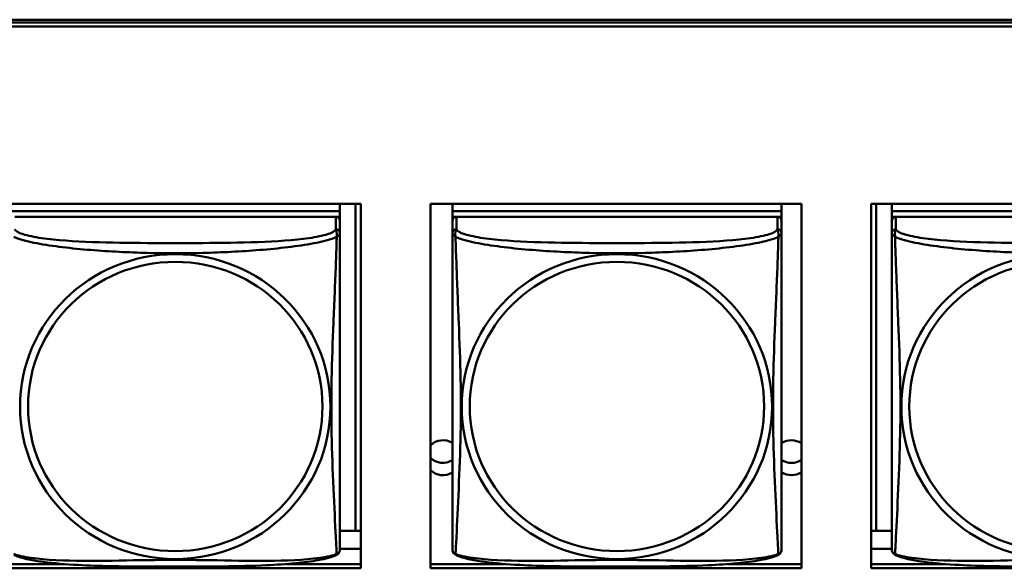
# Model space of a CAD drawing. Header units: inches. Extents: x 0.8 to 75.7, y -7.8 to 49.3.
# Tile 101 of 256: x 33.9 to 35.3, y 15.2 to 16. Entities that reach past the tile are written whole.
import ezdxf

# ---------------------------------------------------------------- set-up
doc = ezdxf.new("R2010")
doc.units = ezdxf.units.IN
doc.header["$MEASUREMENT"] = 0
doc.layers.add('Visible Edges(ROSSANSI)', color=7, linetype='Continuous', lineweight=50)
doc.layers.add('Visible Tangent Edges(ROSSANSI)', color=7, linetype='Continuous', lineweight=50)

msp = doc.modelspace()

# ---------------------------------------------------------------- linework, layer by layer
at = {"layer": 'Visible Edges(ROSSANSI)'}
for p, q in [((33.0242, 15.9996), (56.0803, 15.9996)), ((33.0242, 15.9958), (56.0803, 15.9958)), ((56.0803, 15.9958), (33.0242, 15.9958)), ((56.0803, 15.9898), (33.0242, 15.9898)), ((33.8656, 15.7354), (34.3981, 15.7354)), ((34.3681, 15.7354), (34.3681, 15.725)), ((34.3907, 15.7354), (34.3907, 15.2663)), ((34.3981, 15.7354), (34.3981, 15.2127)), ((34.498, 15.2127), (34.498, 15.7354)), ((34.498, 15.7354), (35.0304, 15.7354)), ((34.5295, 15.7354), (34.5295, 15.725)), ((35.002, 15.7354), (35.002, 15.725)), ((35.0304, 15.7354), (35.0304, 15.2127)), ((35.1304, 15.2127), (35.1304, 15.7354)), ((35.1304, 15.7354), (35.6628, 15.7354)), ((35.1377, 15.2663), (35.1377, 15.7354)), ((35.1603, 15.7354), (35.1603, 15.725)), ((34.3681, 15.725), (33.8956, 15.725)), ((33.8956, 15.725), (34.3681, 15.725)), ((34.3622, 15.7168), (33.9015, 15.7168)), ((34.3623, 15.7168), (34.3681, 15.7168)), ((34.3681, 15.725), (34.3681, 15.7168)), ((34.3681, 15.725), (34.3681, 15.725)), ((34.3681, 15.7168), (34.3681, 15.711)), ((35.002, 15.725), (34.5295, 15.725)), ((34.5295, 15.725), (34.5295, 15.7168)), ((34.5295, 15.725), (35.002, 15.725)), ((34.5295, 15.725), (34.5295, 15.725)), ((34.5295, 15.7111), (34.5295, 15.7168)), ((34.5295, 15.7168), (34.5353, 15.7168)), ((34.9961, 15.7168), (34.5354, 15.7168)), ((34.9962, 15.7168), (35.002, 15.7168)), ((35.002, 15.725), (35.002, 15.7168)), ((35.002, 15.725), (35.002, 15.725)), ((35.002, 15.7168), (35.002, 15.711)), ((35.6328, 15.725), (35.1603, 15.725)), ((35.1603, 15.725), (35.1603, 15.7168)), ((35.1603, 15.725), (35.6328, 15.725)), ((35.1603, 15.725), (35.1603, 15.725)), ((35.1603, 15.7111), (35.1603, 15.7168)), ((35.1603, 15.7168), (35.1661, 15.7168)), ((35.6269, 15.7168), (35.1662, 15.7168)), ((34.3681, 15.6933), (34.3681, 15.711)), ((34.5295, 15.711), (34.5295, 15.6933)), ((35.002, 15.6933), (35.002, 15.711)), ((35.1603, 15.711), (35.1603, 15.6933)), ((34.5295, 15.6934), (34.5295, 15.6934)), ((34.5295, 15.6931), (34.5295, 15.6931)), ((35.1603, 15.6934), (35.1603, 15.6934)), ((35.1603, 15.6931), (35.1603, 15.6931)), ((34.3907, 15.2663), (34.3681, 15.2663)), ((34.3907, 15.2663), (34.3981, 15.2666)), ((35.1377, 15.2663), (35.1304, 15.2666)), ((35.1603, 15.2663), (35.1377, 15.2663)), ((34.3981, 15.2406), (34.3681, 15.2406)), ((35.1603, 15.2406), (35.1304, 15.2406)), ((33.8656, 15.2187), (33.9725, 15.2187)), ((34.3981, 15.2127), (33.8656, 15.2127)), ((34.2912, 15.2187), (34.3981, 15.2187)), ((34.498, 15.2187), (34.6064, 15.2187)), ((35.0304, 15.2127), (34.498, 15.2127)), ((34.9251, 15.2187), (35.0304, 15.2187)), ((35.1304, 15.2187), (35.2372, 15.2187)), ((35.6628, 15.2127), (35.1304, 15.2127))]:
    msp.add_line(p, q, dxfattribs=at)
for centre, major_axis, start_param, end_param in [((34.3622, 15.711), (0.00591, 0), 0, 1.570796), ((34.5354, 15.711), (-0.00591, 0), 4.712389, 6.283185), ((34.9961, 15.711), (0.00591, 0), 0, 1.570796), ((35.1662, 15.711), (-0.00591, 0), 4.712389, 6.283185), ((34.516, 15.3713), (0.0255, 0), 1.012757, 2.355346), ((35.016, 15.3713), (0.0255, 0), 0.969481, 2.154575), ((34.516, 15.3889), (0.0255, 0), 3.927839, 5.270429), ((35.016, 15.3889), (0.0255, 0), 4.12861, 5.313705), ((34.516, 15.3713), (-0.0255, 0), 0.786247, 2.128837), ((35.016, 15.3713), (-0.0255, 0), 0.987017, 2.172112)]:
    msp.add_ellipse(centre, major_axis=major_axis, ratio=0.981793, start_param=start_param, end_param=end_param, dxfattribs=at)
for points, knots in [([(34.3681, 15.5998), (34.3681, 15.6147), (34.3681, 15.642), (34.3681, 15.6768), (34.3681, 15.6901), (34.3681, 15.6933)], [1.4210797, 1.4210797, 1.4210797, 1.4210797, 1.5356898, 1.6365197, 1.7373496, 1.7373496, 1.7373496, 1.7373496]), ([(34.5295, 15.6933), (34.5295, 15.6901), (34.5295, 15.6769), (34.5295, 15.6501), (34.5295, 15.6327), (34.5295, 15.6274)], [0.3257308, 0.3257308, 0.3257308, 0.3257308, 0.4265607, 0.5273906, 0.5696181, 0.5696181, 0.5696181, 0.5696181]), ([(35.002, 15.5998), (35.002, 15.6147), (35.002, 15.642), (35.002, 15.6768), (35.002, 15.6901), (35.002, 15.6933)], [1.4210797, 1.4210797, 1.4210797, 1.4210797, 1.5356898, 1.6365197, 1.7373496, 1.7373496, 1.7373496, 1.7373496]), ([(35.1603, 15.6933), (35.1603, 15.6901), (35.1603, 15.6769), (35.1603, 15.6501), (35.1603, 15.6327), (35.1603, 15.6274)], [0.3257308, 0.3257308, 0.3257308, 0.3257308, 0.4265607, 0.5273906, 0.5696181, 0.5696181, 0.5696181, 0.5696181]), ([(34.5295, 15.2783), (34.5295, 15.2898), (34.5295, 15.3028), (34.5295, 15.3331), (34.5295, 15.3507), (34.5295, 15.4007), (34.5295, 15.4336), (34.5295, 15.4925), (34.5295, 15.5187), (34.5295, 15.5727), (34.5295, 15.6014), (34.5295, 15.6274)], [0, 0, 0, 0, 0.1149805, 0.1149805, 0.2563588, 0.2563588, 0.510689, 0.510689, 0.7126146, 0.7126146, 0.9227352, 0.9227352, 0.9227352, 0.9227352]), ([(35.1603, 15.2783), (35.1603, 15.2898), (35.1603, 15.3028), (35.1603, 15.3331), (35.1603, 15.3507), (35.1603, 15.4007), (35.1603, 15.4336), (35.1603, 15.4925), (35.1603, 15.5187), (35.1603, 15.5727), (35.1603, 15.6014), (35.1603, 15.6274)], [0, 0, 0, 0, 0.1149805, 0.1149805, 0.2563588, 0.2563588, 0.510689, 0.510689, 0.7126146, 0.7126146, 0.9227352, 0.9227352, 0.9227352, 0.9227352]), ([(34.3681, 15.5998), (34.3681, 15.5801), (34.3681, 15.5598), (34.3681, 15.5125), (34.3681, 15.4853), (34.3681, 15.4293), (34.3681, 15.4003), (34.3681, 15.3427), (34.3681, 15.3133), (34.3681, 15.2887)], [0, 0, 0, 0, 0.1521476, 0.1521476, 0.3615771, 0.3615771, 0.5863616, 0.5863616, 0.8171616, 0.8171616, 0.8171616, 0.8171616]), ([(35.002, 15.5998), (35.002, 15.5801), (35.002, 15.5598), (35.002, 15.5125), (35.002, 15.4853), (35.002, 15.4293), (35.002, 15.4003), (35.002, 15.3427), (35.002, 15.3133), (35.002, 15.2887)], [0, 0, 0, 0, 0.1521476, 0.1521476, 0.3615771, 0.3615771, 0.5863616, 0.5863616, 0.8171616, 0.8171616, 0.8171616, 0.8171616]), ([(34.3681, 15.2404), (34.3681, 15.242), (34.3681, 15.2445), (34.3681, 15.2628), (34.3681, 15.2805), (34.3681, 15.2887)], [0.3525676, 0.3525676, 0.3525676, 0.3525676, 0.4265607, 0.5273906, 0.6043474, 0.6043474, 0.6043474, 0.6043474]), ([(34.5295, 15.2783), (34.5295, 15.274), (34.5295, 15.2604), (34.5295, 15.2445), (34.5295, 15.242), (34.5295, 15.2404)], [1.4921516, 1.4921516, 1.4921516, 1.4921516, 1.5356898, 1.6365197, 1.7105064, 1.7105064, 1.7105064, 1.7105064]), ([(35.002, 15.2404), (35.002, 15.242), (35.002, 15.2445), (35.002, 15.2628), (35.002, 15.2805), (35.002, 15.2887)], [0.3525676, 0.3525676, 0.3525676, 0.3525676, 0.4265607, 0.5273906, 0.6043474, 0.6043474, 0.6043474, 0.6043474]), ([(35.1603, 15.2783), (35.1603, 15.274), (35.1603, 15.2604), (35.1603, 15.2445), (35.1603, 15.242), (35.1603, 15.2404)], [1.4921516, 1.4921516, 1.4921516, 1.4921516, 1.5356898, 1.6365197, 1.7105064, 1.7105064, 1.7105064, 1.7105064]), ([(34.3677, 15.2372), (34.3675, 15.2367), (34.3674, 15.2362), (34.3668, 15.2351), (34.3664, 15.2344), (34.3653, 15.2332), (34.3646, 15.2327), (34.3639, 15.2323)], [0.00960018, 0.00960018, 0.00960018, 0.00960018, 0.02025308, 0.02025308, 0.03091864, 0.03091864, 0.04195142, 0.04195142, 0.04195142, 0.04195142]), ([(34.3681, 15.2411), (34.3681, 15.2408), (34.3681, 15.2407), (34.3681, 15.2405), (34.3681, 15.2405), (34.3681, 15.2404), (34.3681, 15.2404), (34.3681, 15.2404), (34.3681, 15.2404), (34.3681, 15.2404), (34.3681, 15.2404), (34.3681, 15.2404), (34.3681, 15.2404), (34.3681, 15.2404), (34.368, 15.239), (34.3679, 15.2383)], [0, 0, 0, 0, 0.01376947, 0.01376947, 0.02049948, 0.02049948, 0.02378019, 0.02378019, 0.0253787, 0.0253787, 0.02597814, 0.02597814, 0.02600242, 0.02600242, 0.03134028, 0.03134028, 0.03134028, 0.03134028]), ([(34.3681, 15.2404), (34.3681, 15.2404), (34.3681, 15.2404), (34.3681, 15.2404), (34.3681, 15.2404), (34.3681, 15.2404), (34.3681, 15.2404), (34.3681, 15.2404), (34.3681, 15.2404), (34.3681, 15.2404), (34.3681, 15.2404), (34.3681, 15.2404), (34.3681, 15.2404), (34.3681, 15.2404), (34.3681, 15.2404), (34.3681, 15.2403), (34.3681, 15.2403), (34.3681, 15.2401), (34.3681, 15.2399), (34.368, 15.2393), (34.368, 15.2388), (34.3679, 15.2383)], [0, 0, 0, 0, 0.000069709, 0.000069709, 0.000139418, 0.000139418, 0.000278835, 0.000278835, 0.000348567, 0.000348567, 0.000384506, 0.000384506, 0.000401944, 0.000401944, 0.000436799, 0.000436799, 0.000566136, 0.000566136, 0.001945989, 0.001945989, 0.005629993, 0.005629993, 0.005629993, 0.005629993]), ([(34.5297, 15.2383), (34.5296, 15.2387), (34.5296, 15.2391), (34.5295, 15.2397), (34.5295, 15.24), (34.5295, 15.2403), (34.5295, 15.2403), (34.5295, 15.2403), (34.5295, 15.2403), (34.5295, 15.2404), (34.5295, 15.2404), (34.5295, 15.2404), (34.5295, 15.2404), (34.5295, 15.2404), (34.5295, 15.2404), (34.5295, 15.2404)], [0, 0, 0, 0, 0.002814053, 0.002814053, 0.004923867, 0.004923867, 0.005121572, 0.005121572, 0.005195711, 0.005195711, 0.00523086, 0.00523086, 0.005248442, 0.005248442, 0.00525914, 0.00525914, 0.00525914, 0.00525914]), ([(34.5337, 15.2323), (34.5328, 15.2328), (34.5319, 15.2335), (34.5307, 15.2352), (34.5303, 15.236), (34.53, 15.2368), (34.53, 15.2369), (34.53, 15.237)], [0, 0, 0, 0, 0.01399503, 0.01399503, 0.02853092, 0.02853092, 0.03046536, 0.03046536, 0.03046536, 0.03046536]), ([(35.0016, 15.2372), (35.0014, 15.2367), (35.0013, 15.2362), (35.0007, 15.2351), (35.0003, 15.2344), (34.9992, 15.2332), (34.9985, 15.2327), (34.9978, 15.2323)], [0.00960018, 0.00960018, 0.00960018, 0.00960018, 0.02025308, 0.02025308, 0.03091864, 0.03091864, 0.04195142, 0.04195142, 0.04195142, 0.04195142]), ([(35.002, 15.2411), (35.002, 15.2408), (35.002, 15.2407), (35.002, 15.2405), (35.002, 15.2405), (35.002, 15.2404), (35.002, 15.2404), (35.002, 15.2404), (35.002, 15.2404), (35.002, 15.2404), (35.002, 15.2404), (35.002, 15.2404), (35.002, 15.2404), (35.002, 15.2404), (35.0019, 15.239), (35.0018, 15.2383)], [0, 0, 0, 0, 0.01376947, 0.01376947, 0.02049948, 0.02049948, 0.02378019, 0.02378019, 0.0253787, 0.0253787, 0.02597814, 0.02597814, 0.02600242, 0.02600242, 0.03134028, 0.03134028, 0.03134028, 0.03134028]), ([(35.002, 15.2404), (35.002, 15.2404), (35.002, 15.2404), (35.002, 15.2404), (35.002, 15.2404), (35.002, 15.2404), (35.002, 15.2404), (35.002, 15.2404), (35.002, 15.2404), (35.002, 15.2404), (35.002, 15.2404), (35.002, 15.2404), (35.002, 15.2404), (35.002, 15.2404), (35.002, 15.2404), (35.002, 15.2403), (35.002, 15.2403), (35.002, 15.2401), (35.002, 15.2399), (35.0019, 15.2393), (35.0019, 15.2388), (35.0018, 15.2383)], [0, 0, 0, 0, 0.000069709, 0.000069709, 0.000139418, 0.000139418, 0.000278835, 0.000278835, 0.000348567, 0.000348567, 0.000384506, 0.000384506, 0.000401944, 0.000401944, 0.000436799, 0.000436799, 0.000566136, 0.000566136, 0.001945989, 0.001945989, 0.005629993, 0.005629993, 0.005629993, 0.005629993]), ([(35.1605, 15.2383), (35.1604, 15.2387), (35.1604, 15.2391), (35.1604, 15.2397), (35.1603, 15.24), (35.1603, 15.2403), (35.1603, 15.2403), (35.1603, 15.2403), (35.1603, 15.2403), (35.1603, 15.2404), (35.1603, 15.2404), (35.1603, 15.2404), (35.1603, 15.2404), (35.1603, 15.2404), (35.1603, 15.2404), (35.1603, 15.2404)], [0, 0, 0, 0, 0.002814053, 0.002814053, 0.004923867, 0.004923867, 0.005121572, 0.005121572, 0.005195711, 0.005195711, 0.00523086, 0.00523086, 0.005248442, 0.005248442, 0.00525914, 0.00525914, 0.00525914, 0.00525914]), ([(35.1645, 15.2323), (35.1636, 15.2328), (35.1627, 15.2335), (35.1615, 15.2352), (35.1611, 15.236), (35.1609, 15.2368), (35.1608, 15.2369), (35.1608, 15.237)], [0, 0, 0, 0, 0.01399503, 0.01399503, 0.02853092, 0.02853092, 0.03046536, 0.03046536, 0.03046536, 0.03046536]), ([(34.3638, 15.2323), (34.3568, 15.2286), (34.3479, 15.2263), (34.3274, 15.2225), (34.3161, 15.221), (34.291, 15.2186), (34.2768, 15.2177), (34.2423, 15.2161), (34.2215, 15.2157), (34.1628, 15.215), (34.1246, 15.215), (34.0549, 15.2154), (34.0228, 15.2158), (33.9748, 15.2184), (33.9576, 15.2198), (33.935, 15.2228), (33.928, 15.2239), (33.913, 15.2271), (33.9058, 15.2291), (33.8999, 15.2323)], [0, 0, 0, 0, 0.111794, 0.111794, 0.213129, 0.213129, 0.32561, 0.32561, 0.483625, 0.483625, 0.773884, 0.773884, 1.015019, 1.015019, 1.153524, 1.153524, 1.222431, 1.222431, 1.317384, 1.317384, 1.317384, 1.317384]), ([(34.9977, 15.2323), (34.9907, 15.2286), (34.9818, 15.2263), (34.9613, 15.2225), (34.95, 15.221), (34.9249, 15.2186), (34.9107, 15.2177), (34.8762, 15.2161), (34.8554, 15.2157), (34.7967, 15.215), (34.7585, 15.215), (34.6888, 15.2154), (34.6567, 15.2158), (34.6087, 15.2184), (34.5915, 15.2198), (34.5689, 15.2228), (34.5619, 15.2239), (34.5469, 15.2271), (34.5397, 15.2291), (34.5338, 15.2323)], [0, 0, 0, 0, 0.111794, 0.111794, 0.213129, 0.213129, 0.32561, 0.32561, 0.483625, 0.483625, 0.773884, 0.773884, 1.015019, 1.015019, 1.153524, 1.153524, 1.222431, 1.222431, 1.317384, 1.317384, 1.317384, 1.317384]), ([(35.6285, 15.2323), (35.6215, 15.2286), (35.6126, 15.2263), (35.5921, 15.2225), (35.5809, 15.221), (35.5557, 15.2186), (35.5415, 15.2177), (35.507, 15.2161), (35.4862, 15.2157), (35.4275, 15.215), (35.3893, 15.215), (35.3196, 15.2154), (35.2875, 15.2158), (35.2396, 15.2184), (35.2223, 15.2198), (35.1998, 15.2228), (35.1927, 15.2239), (35.1778, 15.2271), (35.1705, 15.2291), (35.1646, 15.2323)], [0, 0, 0, 0, 0.111794, 0.111794, 0.213129, 0.213129, 0.32561, 0.32561, 0.483625, 0.483625, 0.773884, 0.773884, 1.015019, 1.015019, 1.153524, 1.153524, 1.222431, 1.222431, 1.317384, 1.317384, 1.317384, 1.317384])]:
    msp.add_open_spline(points, degree=3, knots=knots, dxfattribs=at)
for points in [[(34.3679, 15.2385), (34.3679, 15.2384), (34.3679, 15.2383), (34.3679, 15.2382)], [(34.5295, 15.2404), (34.5295, 15.2406), (34.5295, 15.2406), (34.5295, 15.2411)], [(35.0018, 15.2385), (35.0018, 15.2384), (35.0018, 15.2383), (35.0018, 15.2382)], [(35.1603, 15.2404), (35.1603, 15.2406), (35.1603, 15.2406), (35.1603, 15.2411)], [(34.3639, 15.2323), (34.3639, 15.2323), (34.3639, 15.2323), (34.3639, 15.2323)], [(34.5337, 15.2323), (34.5337, 15.2323), (34.5337, 15.2323), (34.5337, 15.2323)], [(34.9978, 15.2323), (34.9978, 15.2323), (34.9978, 15.2323), (34.9978, 15.2323)], [(35.1645, 15.2323), (35.1645, 15.2323), (35.1645, 15.2323), (35.1645, 15.2323)]]:
    msp.add_open_spline(points, degree=3, dxfattribs=at)
at = {"layer": 'Visible Tangent Edges(ROSSANSI)'}
for p, q in [((34.3622, 15.7168), (34.3622, 15.6991)), ((34.5354, 15.6991), (34.5354, 15.7168)), ((34.9961, 15.7168), (34.9961, 15.6991)), ((35.1662, 15.6991), (35.1662, 15.7168))]:
    msp.add_line(p, q, dxfattribs=at)
for centre, major_axis, start_param, end_param in [((34.3622, 15.6933), (0.00591, 0), 0, 1.570796), ((34.5354, 15.6933), (-0.00591, 0), 4.712389, 6.283185), ((34.9961, 15.6933), (0.00591, 0), 0, 1.570796), ((35.1662, 15.6933), (-0.00591, 0), 4.712389, 6.283185)]:
    msp.add_ellipse(centre, major_axis=major_axis, ratio=0.981793, start_param=start_param, end_param=end_param, dxfattribs=at)
for centre, major_axis in [((34.1318, 15.4446), (-0.2227, 0)), ((34.7657, 15.4446), (-0.2227, 0)), ((35.3966, 15.4446), (-0.2227, 0)), ((34.1318, 15.4448), (-0.2113, 0)), ((34.7657, 15.4448), (-0.2113, 0)), ((35.3966, 15.4448), (-0.2113, 0))]:
    msp.add_ellipse(centre, major_axis=major_axis, ratio=0.981793, dxfattribs=at)
for points, knots in [([(33.9002, 15.688), (33.9015, 15.6875), (33.9096, 15.6841), (33.9422, 15.6761), (34.0105, 15.6684), (34.0921, 15.6644), (34.1716, 15.6644), (34.2527, 15.6684), (34.3216, 15.6761), (34.3541, 15.6841), (34.3622, 15.6875), (34.3635, 15.688)], [-1.657326, -1.657326, -1.657326, -1.657326, -1.63652, -1.53569, -1.33403, -1.13237, -0.93071, -0.72905, -0.527391, -0.426561, -0.405812, -0.405812, -0.405812, -0.405812]), ([(34.3622, 15.6991), (34.3614, 15.6966), (34.353, 15.6916), (34.3155, 15.6841), (34.2508, 15.6799), (34.1715, 15.6791), (34.0921, 15.6791), (34.0125, 15.6799), (33.9483, 15.6841), (33.9107, 15.6916), (33.9023, 15.6966), (33.9015, 15.6991)], [0.325731, 0.325731, 0.325731, 0.325731, 0.426561, 0.527391, 0.72905, 0.93071, 1.13237, 1.33403, 1.53569, 1.63652, 1.73735, 1.73735, 1.73735, 1.73735]), ([(34.3635, 15.688), (34.3635, 15.6862), (34.3632, 15.6752), (34.3619, 15.6364), (34.3588, 15.5646), (34.3557, 15.4836), (34.3557, 15.4056), (34.3588, 15.3268), (34.3619, 15.2639), (34.3632, 15.2388), (34.3635, 15.2338), (34.3635, 15.2331)], [-1.657326, -1.657326, -1.657326, -1.657326, -1.63652, -1.53569, -1.33403, -1.13237, -0.93071, -0.72905, -0.527391, -0.426561, -0.405812, -0.405812, -0.405812, -0.405812]), ([(34.3622, 15.6991), (34.3626, 15.697), (34.3647, 15.6946), (34.3635, 15.6881), (34.3635, 15.6881), (34.3635, 15.688)], [-0.0844808, -0.0844808, -0.0844808, -0.0844808, 0, 0, 0.00025611, 0.00025611, 0.00025611, 0.00025611]), ([(34.3635, 15.688), (34.3635, 15.6881), (34.3635, 15.6881), (34.3679, 15.6915), (34.3681, 15.6917), (34.3681, 15.6933)], [-0.00025352, -0.00025352, -0.00025352, -0.00025352, 0, 0, 0.0844808, 0.0844808, 0.0844808, 0.0844808]), ([(34.5295, 15.6933), (34.5295, 15.6917), (34.5297, 15.6915), (34.534, 15.6881), (34.534, 15.6881), (34.5341, 15.688)], [-0.0844808, -0.0844808, -0.0844808, -0.0844808, 0, 0, 0.00025915, 0.00025915, 0.00025915, 0.00025915]), ([(34.5341, 15.688), (34.5341, 15.6881), (34.534, 15.6881), (34.5329, 15.6946), (34.535, 15.697), (34.5354, 15.6991)], [-0.00025532, -0.00025532, -0.00025532, -0.00025532, 0, 0, 0.0844808, 0.0844808, 0.0844808, 0.0844808]), ([(34.5341, 15.2331), (34.5341, 15.2338), (34.5342, 15.2347), (34.5342, 15.2357), (34.5345, 15.2404), (34.5349, 15.2482), (34.5354, 15.2577), (34.5363, 15.2765), (34.5375, 15.3016), (34.5386, 15.3273), (34.5398, 15.3531), (34.5408, 15.3793), (34.5413, 15.4054), (34.5419, 15.4316), (34.5419, 15.4576), (34.5413, 15.484), (34.5408, 15.5105), (34.5398, 15.5373), (34.5387, 15.5652), (34.5375, 15.5931), (34.5363, 15.6221), (34.5354, 15.6478), (34.5349, 15.6607), (34.5345, 15.6727), (34.5342, 15.6824), (34.5342, 15.6844), (34.5341, 15.6863), (34.5341, 15.688)], [-1.657268, -1.657268, -1.657268, -1.657268, -1.63652, -1.63652, -1.63652, -1.53569, -1.53569, -1.53569, -1.33403, -1.33403, -1.33403, -1.13237, -1.13237, -1.13237, -0.93071, -0.93071, -0.93071, -0.72905, -0.72905, -0.72905, -0.527391, -0.527391, -0.527391, -0.426561, -0.426561, -0.426561, -0.405807, -0.405807, -0.405807, -0.405807]), ([(34.5341, 15.688), (34.5354, 15.6875), (34.5435, 15.6841), (34.5761, 15.6761), (34.6444, 15.6684), (34.726, 15.6644), (34.8055, 15.6644), (34.8866, 15.6684), (34.9555, 15.6761), (34.988, 15.6841), (34.9961, 15.6875), (34.9974, 15.688)], [-1.657326, -1.657326, -1.657326, -1.657326, -1.63652, -1.53569, -1.33403, -1.13237, -0.93071, -0.72905, -0.527391, -0.426561, -0.405812, -0.405812, -0.405812, -0.405812]), ([(34.9961, 15.6991), (34.9953, 15.6966), (34.9869, 15.6916), (34.9494, 15.6841), (34.8847, 15.6799), (34.8054, 15.6791), (34.726, 15.6791), (34.6464, 15.6799), (34.5822, 15.6841), (34.5446, 15.6916), (34.5362, 15.6966), (34.5354, 15.6991)], [0.325731, 0.325731, 0.325731, 0.325731, 0.426561, 0.527391, 0.72905, 0.93071, 1.13237, 1.33403, 1.53569, 1.63652, 1.73735, 1.73735, 1.73735, 1.73735]), ([(34.9974, 15.688), (34.9974, 15.6862), (34.9971, 15.6752), (34.9958, 15.6364), (34.9927, 15.5646), (34.9896, 15.4836), (34.9896, 15.4056), (34.9927, 15.3268), (34.9958, 15.2639), (34.9971, 15.2388), (34.9974, 15.2338), (34.9974, 15.2331)], [-1.657326, -1.657326, -1.657326, -1.657326, -1.63652, -1.53569, -1.33403, -1.13237, -0.93071, -0.72905, -0.527391, -0.426561, -0.405812, -0.405812, -0.405812, -0.405812]), ([(34.9961, 15.6991), (34.9965, 15.697), (34.9986, 15.6946), (34.9974, 15.6881), (34.9974, 15.6881), (34.9974, 15.688)], [-0.0844808, -0.0844808, -0.0844808, -0.0844808, 0, 0, 0.00025611, 0.00025611, 0.00025611, 0.00025611]), ([(34.9974, 15.688), (34.9974, 15.6881), (34.9974, 15.6881), (35.0018, 15.6915), (35.002, 15.6917), (35.002, 15.6933)], [-0.00025352, -0.00025352, -0.00025352, -0.00025352, 0, 0, 0.0844808, 0.0844808, 0.0844808, 0.0844808]), ([(35.1603, 15.6933), (35.1603, 15.6917), (35.1605, 15.6915), (35.1648, 15.6881), (35.1649, 15.6881), (35.1649, 15.688)], [-0.0844808, -0.0844808, -0.0844808, -0.0844808, 0, 0, 0.00025915, 0.00025915, 0.00025915, 0.00025915]), ([(35.1649, 15.688), (35.1649, 15.6881), (35.1649, 15.6881), (35.1637, 15.6946), (35.1658, 15.697), (35.1662, 15.6991)], [-0.00025532, -0.00025532, -0.00025532, -0.00025532, 0, 0, 0.0844808, 0.0844808, 0.0844808, 0.0844808]), ([(35.1649, 15.2331), (35.1649, 15.2338), (35.165, 15.2347), (35.165, 15.2357), (35.1653, 15.2404), (35.1657, 15.2482), (35.1662, 15.2577), (35.1671, 15.2765), (35.1683, 15.3016), (35.1695, 15.3273), (35.1706, 15.3531), (35.1716, 15.3793), (35.1722, 15.4054), (35.1727, 15.4316), (35.1727, 15.4576), (35.1722, 15.484), (35.1716, 15.5105), (35.1706, 15.5373), (35.1695, 15.5652), (35.1683, 15.5931), (35.1671, 15.6221), (35.1662, 15.6478), (35.1657, 15.6607), (35.1653, 15.6727), (35.165, 15.6824), (35.165, 15.6844), (35.1649, 15.6863), (35.1649, 15.688)], [-1.657268, -1.657268, -1.657268, -1.657268, -1.63652, -1.63652, -1.63652, -1.53569, -1.53569, -1.53569, -1.33403, -1.33403, -1.33403, -1.13237, -1.13237, -1.13237, -0.93071, -0.93071, -0.93071, -0.72905, -0.72905, -0.72905, -0.527391, -0.527391, -0.527391, -0.426561, -0.426561, -0.426561, -0.405807, -0.405807, -0.405807, -0.405807]), ([(35.1649, 15.688), (35.1662, 15.6875), (35.1744, 15.6841), (35.2069, 15.6761), (35.2753, 15.6684), (35.3568, 15.6644), (35.4363, 15.6644), (35.5174, 15.6684), (35.5863, 15.6761), (35.6188, 15.6841), (35.627, 15.6875), (35.6282, 15.688)], [-1.657326, -1.657326, -1.657326, -1.657326, -1.63652, -1.53569, -1.33403, -1.13237, -0.93071, -0.72905, -0.527391, -0.426561, -0.405812, -0.405812, -0.405812, -0.405812]), ([(35.6269, 15.6991), (35.6261, 15.6966), (35.6177, 15.6916), (35.5802, 15.6841), (35.5155, 15.6799), (35.4363, 15.6791), (35.3568, 15.6791), (35.2773, 15.6799), (35.213, 15.6841), (35.1754, 15.6916), (35.167, 15.6966), (35.1662, 15.6991)], [0.325731, 0.325731, 0.325731, 0.325731, 0.426561, 0.527391, 0.72905, 0.93071, 1.13237, 1.33403, 1.53569, 1.63652, 1.73735, 1.73735, 1.73735, 1.73735]), ([(34.3679, 15.2382), (34.3675, 15.2361), (34.3665, 15.2339), (34.3635, 15.2331), (34.3635, 15.2331), (34.3635, 15.2331)], [-0.05744631, -0.05744631, -0.05744631, -0.05744631, 0, 0, 0.00025622, 0.00025622, 0.00025622, 0.00025622]), ([(34.5341, 15.2331), (34.534, 15.2331), (34.534, 15.2331), (34.5311, 15.2339), (34.53, 15.2361), (34.5297, 15.2382)], [-0.00026023, -0.00026023, -0.00026023, -0.00026023, 0, 0, 0.05743864, 0.05743864, 0.05743864, 0.05743864]), ([(35.0018, 15.2382), (35.0014, 15.2361), (35.0004, 15.2339), (34.9974, 15.2331), (34.9974, 15.2331), (34.9974, 15.2331)], [-0.05744631, -0.05744631, -0.05744631, -0.05744631, 0, 0, 0.00025622, 0.00025622, 0.00025622, 0.00025622]), ([(35.1649, 15.2331), (35.1649, 15.2331), (35.1648, 15.2331), (35.1619, 15.2339), (35.1609, 15.2361), (35.1605, 15.2382)], [-0.00026023, -0.00026023, -0.00026023, -0.00026023, 0, 0, 0.05743864, 0.05743864, 0.05743864, 0.05743864]), ([(34.3635, 15.2331), (34.3622, 15.2326), (34.354, 15.2299), (34.3215, 15.2244), (34.2531, 15.2226), (34.1716, 15.2248), (34.0921, 15.2248), (34.011, 15.2226), (33.9421, 15.2244), (33.9096, 15.2299), (33.9014, 15.2326), (33.9002, 15.2331)], [-1.657325, -1.657325, -1.657325, -1.657325, -1.63652, -1.53569, -1.33403, -1.13237, -0.93071, -0.72905, -0.527391, -0.426561, -0.405811, -0.405811, -0.405811, -0.405811]), ([(34.3635, 15.2331), (34.3635, 15.2331), (34.3635, 15.2331), (34.3638, 15.2326), (34.3639, 15.2323), (34.3639, 15.2323)], [-0.00025371, -0.00025371, -0.00025371, -0.00025371, 0, 0, 0.02254963, 0.02254963, 0.02254963, 0.02254963]), ([(34.5337, 15.2323), (34.5337, 15.2323), (34.5337, 15.2326), (34.534, 15.2331), (34.5341, 15.2331), (34.5341, 15.2331)], [-0.02254962, -0.02254962, -0.02254962, -0.02254962, 0, 0, 0.00025967, 0.00025967, 0.00025967, 0.00025967]), ([(34.9974, 15.2331), (34.9961, 15.2326), (34.9879, 15.2299), (34.9554, 15.2244), (34.887, 15.2226), (34.8055, 15.2248), (34.726, 15.2248), (34.6449, 15.2226), (34.576, 15.2244), (34.5435, 15.2299), (34.5353, 15.2326), (34.5341, 15.2331)], [-1.657325, -1.657325, -1.657325, -1.657325, -1.63652, -1.53569, -1.33403, -1.13237, -0.93071, -0.72905, -0.527391, -0.426561, -0.405811, -0.405811, -0.405811, -0.405811]), ([(34.9974, 15.2331), (34.9974, 15.2331), (34.9974, 15.2331), (34.9977, 15.2326), (34.9978, 15.2323), (34.9978, 15.2323)], [-0.00025371, -0.00025371, -0.00025371, -0.00025371, 0, 0, 0.02254963, 0.02254963, 0.02254963, 0.02254963]), ([(35.1645, 15.2323), (35.1645, 15.2323), (35.1646, 15.2326), (35.1649, 15.2331), (35.1649, 15.2331), (35.1649, 15.2331)], [-0.02254962, -0.02254962, -0.02254962, -0.02254962, 0, 0, 0.00025967, 0.00025967, 0.00025967, 0.00025967]), ([(35.6282, 15.2331), (35.6269, 15.2326), (35.6188, 15.2299), (35.5862, 15.2244), (35.5179, 15.2226), (35.4363, 15.2248), (35.3568, 15.2248), (35.2757, 15.2226), (35.2068, 15.2244), (35.1743, 15.2299), (35.1662, 15.2326), (35.1649, 15.2331)], [-1.657325, -1.657325, -1.657325, -1.657325, -1.63652, -1.53569, -1.33403, -1.13237, -0.93071, -0.72905, -0.527391, -0.426561, -0.405811, -0.405811, -0.405811, -0.405811])]:
    msp.add_open_spline(points, degree=3, knots=knots, dxfattribs=at)

doc.saveas('drawing.dxf')
